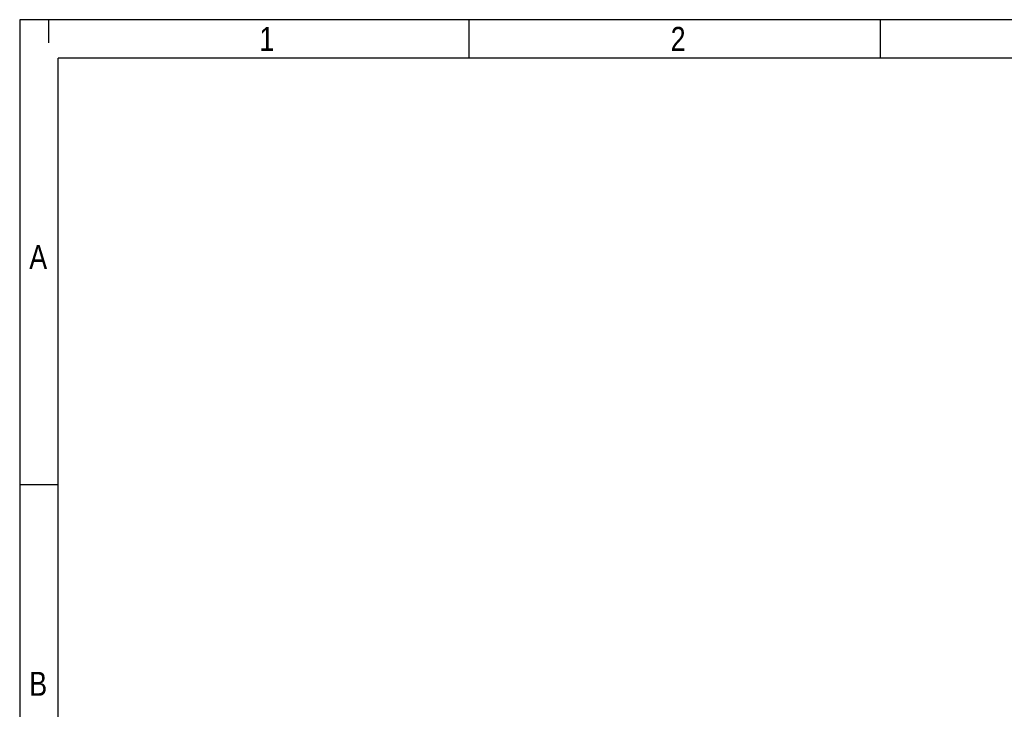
# Model space of a CAD drawing. Header units: millimetres. Extents: x 16 to 406, y 5 to 285.
# Tile 5 of 13: x 16 to 118, y 213 to 285. Entities that reach past the tile are written whole.
import ezdxf

# ---------------------------------------------------------------- set-up
doc = ezdxf.new("R2010")
doc.units = ezdxf.units.MM
doc.layers.add('10', color=7, linetype='Continuous')
doc.styles.add('SEACAD_Arial', font='arial.ttf')

msp = doc.modelspace()

# ---------------------------------------------------------------- linework, layer by layer
at = {"layer": '10', "color": 7, "linetype": 'Continuous'}
for p, q in [((18.6664, 284.5775), (18.6664, 282.156)), ((62.5552, 280.5775), (62.5552, 284.5775)), ((105.4441, 280.5775), (105.4441, 284.5775)), ((405.6664, 280.5775), (19.6664, 280.5775)), ((19.6664, 13.5775), (19.6664, 280.5775)), ((19.6664, 236.0775), (15.6664, 236.0775))]:
    msp.add_line(p, q, dxfattribs=at)
msp.add_lwpolyline([(405.6664, 13.5775), (405.6664, 284.5775), (15.6664, 284.5775), (15.6664, 13.5775), (405.6664, 13.5775)], dxfattribs=at)

# ---------------------------------------------------------------- texts
at = {"layer": '10', "char_height": 2.5, "attachment_point": 1, "style": 'SEACAD_Arial'}
for s, insert, width in [('{\\farial rounded mt|b0||i0||c0|p34;\\C7;\\H2.50000002;\\W0.8;1}', (40.6664, 283.8275), 1.521749), ('{\\farial rounded mt|b0||i0||c0|p34;\\C7;\\H2.50000002;\\W0.8;2}', (83.5552, 283.8275), 1.521749), ('{\\farial rounded mt|b0||i0||c0|p34;\\C7;\\H2.50000002;\\W0.8;A}', (16.6664, 261.0775), 1.793488), ('{\\farial rounded mt|b0||i0||c0|p34;\\C7;\\H2.50000002;\\W0.8;B}', (16.6664, 216.5775), 1.793488)]:
    msp.add_mtext(s, dxfattribs=dict(at, insert=insert, width=width))

doc.saveas('drawing.dxf')
